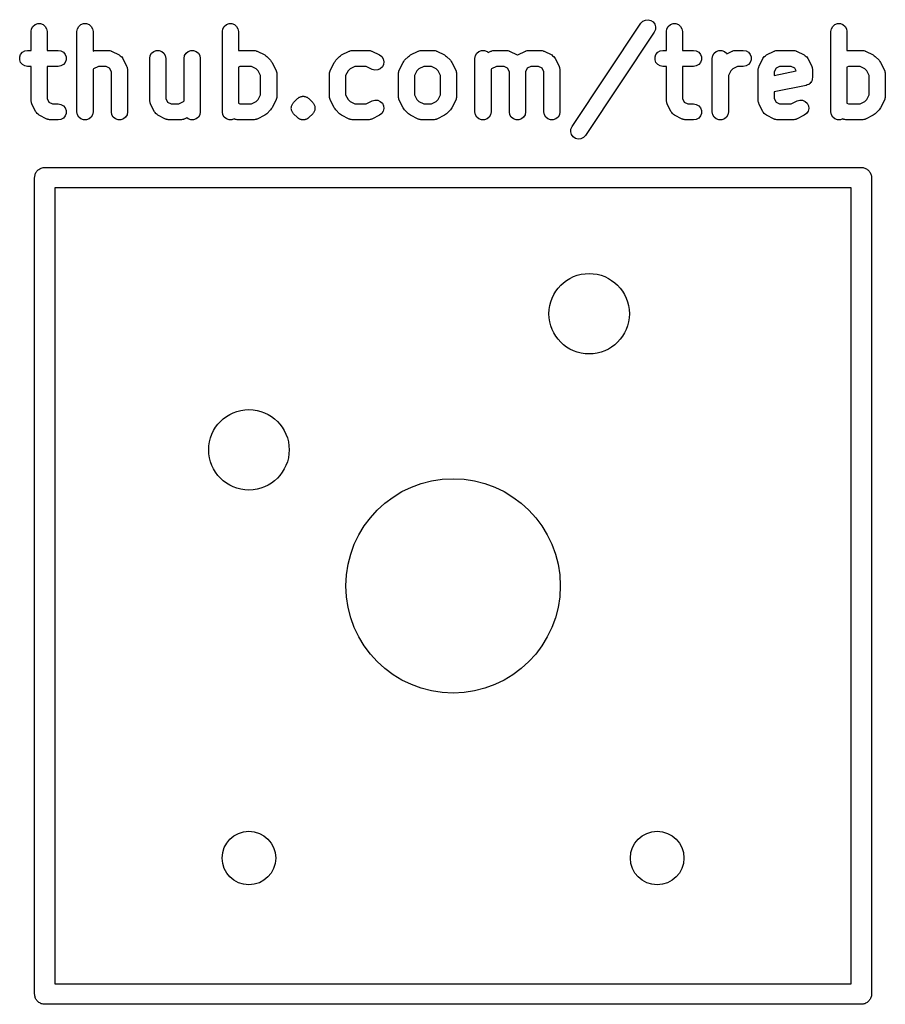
# Model space of a CAD drawing. Extents: x 85 to 363, y -189 to -115.
# Tile 25 of 38: x 297 to 313, y -189 to -170. Entities that reach past the tile are written whole.
import ezdxf

# ---------------------------------------------------------------- set-up
doc = ezdxf.new("R2010")
doc.units = 0
doc.header["$MEASUREMENT"] = 0
doc.layers.add('BLACK', color=7, linetype='CONTINUOUS')

msp = doc.modelspace()

# ---------------------------------------------------------------- linework, layer by layer
at = {"layer": 'Black'}
for p, q in [((296.933, -170.577), (296.959, -170.532)), ((296.959, -170.532), (296.999, -170.499)), ((296.999, -170.499), (297.048, -170.481)), ((297.048, -170.481), (297.1, -170.481)), ((297.1, -170.481), (297.149, -170.499)), ((297.149, -170.499), (297.189, -170.532)), ((297.189, -170.532), (297.215, -170.577)), ((297.79, -170.577), (297.816, -170.532)), ((297.816, -170.532), (297.856, -170.499)), ((297.856, -170.499), (297.905, -170.481)), ((297.905, -170.481), (297.957, -170.481)), ((297.957, -170.481), (298.006, -170.499)), ((298.006, -170.499), (298.046, -170.532)), ((298.046, -170.532), (298.072, -170.577)), ((300.504, -170.577), (300.53, -170.532)), ((300.53, -170.532), (300.57, -170.499)), ((300.57, -170.499), (300.619, -170.481)), ((300.619, -170.481), (300.671, -170.481)), ((300.671, -170.481), (300.72, -170.499)), ((300.72, -170.499), (300.76, -170.532)), ((300.76, -170.532), (300.786, -170.577)), ((307.02, -172.403), (308.306, -170.474)), ((308.306, -170.474), (308.342, -170.436)), ((308.342, -170.436), (308.389, -170.413)), ((308.389, -170.413), (308.44, -170.407)), ((308.44, -170.407), (308.491, -170.42)), ((308.491, -170.42), (308.534, -170.449)), ((308.534, -170.449), (308.565, -170.491)), ((308.565, -170.491), (308.58, -170.541)), ((308.58, -170.541), (308.577, -170.593)), ((308.79, -170.577), (308.816, -170.532)), ((308.816, -170.532), (308.856, -170.499)), ((308.856, -170.499), (308.905, -170.481)), ((308.905, -170.481), (308.957, -170.481)), ((308.957, -170.481), (309.006, -170.499)), ((309.006, -170.499), (309.046, -170.532)), ((309.046, -170.532), (309.072, -170.577)), ((311.861, -170.577), (311.887, -170.532)), ((311.887, -170.532), (311.927, -170.499)), ((311.927, -170.499), (311.976, -170.481)), ((311.976, -170.481), (312.028, -170.481)), ((312.028, -170.481), (312.077, -170.499)), ((312.077, -170.499), (312.117, -170.532)), ((312.117, -170.532), (312.143, -170.577)), ((296.924, -170.629), (296.933, -170.577)), ((296.924, -170.979), (296.924, -170.629)), ((297.215, -170.577), (297.224, -170.629)), ((297.224, -170.629), (297.224, -170.979)), ((297.781, -170.629), (297.79, -170.577)), ((297.781, -172.129), (297.781, -170.629)), ((298.072, -170.577), (298.081, -170.629)), ((298.081, -170.629), (298.081, -170.994)), ((300.495, -170.629), (300.504, -170.577)), ((300.495, -172.129), (300.495, -170.629)), ((300.786, -170.577), (300.795, -170.629)), ((300.795, -170.629), (300.795, -170.979)), ((308.556, -170.64), (307.27, -172.569)), ((308.577, -170.593), (308.556, -170.64)), ((308.781, -170.629), (308.79, -170.577)), ((308.781, -170.979), (308.781, -170.629)), ((309.072, -170.577), (309.081, -170.629)), ((309.081, -170.629), (309.081, -170.979)), ((311.852, -170.629), (311.861, -170.577)), ((311.852, -172.129), (311.852, -170.629)), ((312.143, -170.577), (312.152, -170.629)), ((312.152, -170.629), (312.152, -170.979)), ((296.712, -171.103), (296.729, -171.054)), ((296.729, -171.054), (296.763, -171.014)), ((296.763, -171.014), (296.808, -170.988)), ((296.808, -170.988), (296.859, -170.979)), ((296.859, -170.979), (296.924, -170.979)), ((297.224, -170.979), (297.431, -170.979)), ((297.431, -170.979), (297.482, -170.988)), ((297.482, -170.988), (297.527, -171.014)), ((297.527, -171.014), (297.561, -171.054)), ((297.561, -171.054), (297.579, -171.103)), ((298.081, -170.994), (298.086, -170.992)), ((298.086, -170.992), (298.094, -170.988)), ((298.094, -170.988), (298.111, -170.985)), ((298.111, -170.985), (298.128, -170.98)), ((298.128, -170.98), (298.137, -170.98)), ((298.137, -170.98), (298.145, -170.979)), ((298.145, -170.979), (298.359, -170.979)), ((298.359, -170.979), (298.368, -170.98)), ((298.368, -170.98), (298.377, -170.98)), ((298.377, -170.98), (298.393, -170.985)), ((298.393, -170.985), (298.411, -170.988)), ((298.411, -170.988), (298.418, -170.992)), ((298.418, -170.992), (298.426, -170.994)), ((298.426, -170.994), (298.569, -171.066)), ((298.569, -171.066), (298.587, -171.079)), ((298.587, -171.079), (298.605, -171.091)), ((298.605, -171.091), (298.608, -171.094)), ((298.608, -171.094), (298.611, -171.097)), ((298.611, -171.097), (298.623, -171.115)), ((299.138, -171.129), (299.147, -171.077)), ((299.147, -171.077), (299.173, -171.032)), ((299.173, -171.032), (299.213, -170.999)), ((299.213, -170.999), (299.262, -170.981)), ((299.262, -170.981), (299.314, -170.981)), ((299.314, -170.981), (299.363, -170.999)), ((299.363, -170.999), (299.403, -171.032)), ((299.403, -171.032), (299.429, -171.077)), ((299.429, -171.077), (299.438, -171.129)), ((299.781, -171.129), (299.79, -171.077)), ((299.79, -171.077), (299.816, -171.032)), ((299.816, -171.032), (299.856, -170.999)), ((299.856, -170.999), (299.905, -170.981)), ((299.905, -170.981), (299.957, -170.981)), ((299.957, -170.981), (300.006, -170.999)), ((300.006, -170.999), (300.046, -171.032)), ((300.046, -171.032), (300.072, -171.077)), ((300.072, -171.077), (300.081, -171.129)), ((300.795, -170.979), (301.074, -170.979)), ((301.074, -170.979), (301.082, -170.98)), ((301.082, -170.98), (301.091, -170.98)), ((301.091, -170.98), (301.108, -170.985)), ((301.108, -170.985), (301.125, -170.988)), ((301.125, -170.988), (301.132, -170.992)), ((301.132, -170.992), (301.141, -170.994)), ((301.141, -170.994), (301.284, -171.066)), ((301.284, -171.066), (301.303, -171.08)), ((301.303, -171.08), (301.323, -171.094)), ((301.323, -171.094), (301.394, -171.165)), ((302.61, -171.165), (302.682, -171.094)), ((302.682, -171.094), (302.702, -171.08)), ((302.702, -171.08), (302.721, -171.066)), ((302.721, -171.066), (302.864, -170.994)), ((302.864, -170.994), (302.872, -170.992)), ((302.872, -170.992), (302.88, -170.988)), ((302.88, -170.988), (302.897, -170.985)), ((302.897, -170.985), (302.914, -170.98)), ((302.914, -170.98), (302.922, -170.98)), ((302.922, -170.98), (302.931, -170.979)), ((302.931, -170.979), (303.217, -170.979)), ((303.217, -170.979), (303.225, -170.98)), ((303.225, -170.98), (303.234, -170.98)), ((303.234, -170.98), (303.251, -170.985)), ((303.251, -170.985), (303.268, -170.988)), ((303.268, -170.988), (303.275, -170.992)), ((303.275, -170.992), (303.284, -170.994)), ((303.284, -170.994), (303.426, -171.066)), ((303.426, -171.066), (303.468, -171.097)), ((303.468, -171.097), (303.497, -171.14)), ((303.896, -171.165), (303.968, -171.094)), ((303.968, -171.094), (303.987, -171.08)), ((303.987, -171.08), (304.007, -171.066)), ((304.007, -171.066), (304.149, -170.994)), ((304.149, -170.994), (304.158, -170.992)), ((304.158, -170.992), (304.165, -170.988)), ((304.165, -170.988), (304.183, -170.985)), ((304.183, -170.985), (304.199, -170.98)), ((304.199, -170.98), (304.208, -170.98)), ((304.208, -170.98), (304.217, -170.979)), ((304.217, -170.979), (304.431, -170.979)), ((304.431, -170.979), (304.439, -170.98)), ((304.439, -170.98), (304.448, -170.98)), ((304.448, -170.98), (304.465, -170.985)), ((304.465, -170.985), (304.482, -170.988)), ((304.482, -170.988), (304.49, -170.992)), ((304.49, -170.992), (304.498, -170.994)), ((304.498, -170.994), (304.641, -171.066)), ((304.641, -171.066), (304.66, -171.08)), ((304.66, -171.08), (304.68, -171.094)), ((304.68, -171.094), (304.751, -171.165)), ((305.209, -171.129), (305.218, -171.077)), ((305.218, -171.077), (305.244, -171.032)), ((305.244, -171.032), (305.284, -170.999)), ((305.284, -170.999), (305.333, -170.981)), ((305.333, -170.981), (305.385, -170.981)), ((305.385, -170.981), (305.434, -170.999)), ((305.434, -170.999), (305.458, -171.019)), ((305.458, -171.019), (305.507, -170.994)), ((305.507, -170.994), (305.515, -170.992)), ((305.515, -170.992), (305.522, -170.988)), ((305.522, -170.988), (305.54, -170.985)), ((305.54, -170.985), (305.557, -170.98)), ((305.557, -170.98), (305.565, -170.98)), ((305.565, -170.98), (305.574, -170.979)), ((305.574, -170.979), (305.788, -170.979)), ((305.788, -170.979), (305.796, -170.98)), ((305.796, -170.98), (305.805, -170.98)), ((305.805, -170.98), (305.822, -170.985)), ((305.822, -170.985), (305.839, -170.988)), ((305.839, -170.988), (305.847, -170.992)), ((305.847, -170.992), (305.855, -170.994)), ((305.855, -170.994), (305.998, -171.066)), ((305.998, -171.066), (306.002, -171.069)), ((306.002, -171.069), (306.007, -171.066)), ((306.007, -171.066), (306.149, -170.994)), ((306.149, -170.994), (306.158, -170.992)), ((306.158, -170.992), (306.165, -170.988)), ((306.165, -170.988), (306.183, -170.985)), ((306.183, -170.985), (306.199, -170.98)), ((306.199, -170.98), (306.208, -170.98)), ((306.208, -170.98), (306.217, -170.979)), ((306.217, -170.979), (306.431, -170.979)), ((306.431, -170.979), (306.439, -170.98)), ((306.439, -170.98), (306.448, -170.98)), ((306.448, -170.98), (306.465, -170.985)), ((306.465, -170.985), (306.482, -170.988)), ((306.482, -170.988), (306.49, -170.992)), ((306.49, -170.992), (306.498, -170.994)), ((306.498, -170.994), (306.641, -171.066)), ((306.641, -171.066), (306.658, -171.079)), ((306.658, -171.079), (306.677, -171.091)), ((306.677, -171.091), (306.679, -171.094)), ((306.679, -171.094), (306.683, -171.097)), ((306.683, -171.097), (306.695, -171.115)), ((308.569, -171.103), (308.587, -171.054)), ((308.587, -171.054), (308.62, -171.014)), ((308.62, -171.014), (308.665, -170.988)), ((308.665, -170.988), (308.717, -170.979)), ((308.717, -170.979), (308.781, -170.979)), ((309.081, -170.979), (309.288, -170.979)), ((309.288, -170.979), (309.339, -170.988)), ((309.339, -170.988), (309.384, -171.014)), ((309.384, -171.014), (309.418, -171.054)), ((309.418, -171.054), (309.436, -171.103)), ((309.638, -171.129), (309.647, -171.077)), ((309.647, -171.077), (309.673, -171.032)), ((309.673, -171.032), (309.713, -170.999)), ((309.713, -170.999), (309.762, -170.981)), ((309.762, -170.981), (309.814, -170.981)), ((309.814, -170.981), (309.863, -170.999)), ((309.863, -170.999), (309.903, -171.032)), ((309.903, -171.032), (309.909, -171.043)), ((309.909, -171.043), (310.007, -170.994)), ((310.007, -170.994), (310.015, -170.992)), ((310.015, -170.992), (310.022, -170.988)), ((310.022, -170.988), (310.04, -170.985)), ((310.04, -170.985), (310.057, -170.98)), ((310.057, -170.98), (310.065, -170.98)), ((310.065, -170.98), (310.074, -170.979)), ((310.074, -170.979), (310.217, -170.979)), ((310.217, -170.979), (310.268, -170.988)), ((310.268, -170.988), (310.313, -171.014)), ((310.313, -171.014), (310.346, -171.054)), ((310.346, -171.054), (310.364, -171.103)), ((310.595, -171.115), (310.608, -171.097)), ((310.608, -171.097), (310.611, -171.094)), ((310.611, -171.094), (310.613, -171.091)), ((310.613, -171.091), (310.632, -171.079)), ((310.632, -171.079), (310.649, -171.066)), ((310.649, -171.066), (310.792, -170.994)), ((310.792, -170.994), (310.801, -170.992)), ((310.801, -170.992), (310.808, -170.988)), ((310.808, -170.988), (310.825, -170.985)), ((310.825, -170.985), (310.842, -170.98)), ((310.842, -170.98), (310.851, -170.98)), ((310.851, -170.98), (310.859, -170.979)), ((310.859, -170.979), (311.145, -170.979)), ((311.145, -170.979), (311.154, -170.98)), ((311.154, -170.98), (311.162, -170.98)), ((311.162, -170.98), (311.179, -170.985)), ((311.179, -170.985), (311.196, -170.988)), ((311.196, -170.988), (311.204, -170.992)), ((311.204, -170.992), (311.212, -170.994)), ((311.212, -170.994), (311.355, -171.066)), ((311.355, -171.066), (311.373, -171.079)), ((311.373, -171.079), (311.391, -171.091)), ((311.391, -171.091), (311.394, -171.094)), ((311.394, -171.094), (311.397, -171.097)), ((311.397, -171.097), (311.409, -171.115)), ((312.152, -170.979), (312.431, -170.979)), ((312.431, -170.979), (312.439, -170.98)), ((312.439, -170.98), (312.448, -170.98)), ((312.448, -170.98), (312.465, -170.985)), ((312.465, -170.985), (312.482, -170.988)), ((312.482, -170.988), (312.49, -170.992)), ((312.49, -170.992), (312.498, -170.994)), ((312.498, -170.994), (312.641, -171.066)), ((312.641, -171.066), (312.66, -171.08)), ((312.66, -171.08), (312.68, -171.094)), ((312.68, -171.094), (312.751, -171.165)), ((296.712, -171.155), (296.712, -171.103)), ((296.729, -171.204), (296.712, -171.155)), ((296.763, -171.243), (296.729, -171.204)), ((296.808, -171.27), (296.763, -171.243)), ((296.859, -171.279), (296.808, -171.27)), ((296.924, -171.279), (296.859, -171.279)), ((296.924, -171.914), (296.924, -171.279)), ((297.431, -171.279), (297.224, -171.279)), ((297.224, -171.279), (297.224, -171.879)), ((297.482, -171.27), (297.431, -171.279)), ((297.527, -171.243), (297.482, -171.27)), ((297.561, -171.204), (297.527, -171.243)), ((297.579, -171.155), (297.561, -171.204)), ((297.579, -171.103), (297.579, -171.155)), ((298.18, -171.279), (298.091, -171.323)), ((298.324, -171.279), (298.18, -171.279)), ((298.39, -171.312), (298.324, -171.279)), ((298.623, -171.115), (298.636, -171.133)), ((298.636, -171.133), (298.708, -171.276)), ((298.708, -171.276), (298.71, -171.284)), ((299.138, -171.914), (299.138, -171.129)), ((299.438, -171.129), (299.438, -171.879)), ((299.781, -171.924), (299.781, -171.129)), ((300.081, -171.129), (300.081, -172.129)), ((300.823, -171.279), (300.795, -171.293)), ((301.038, -171.279), (300.823, -171.279)), ((301.128, -171.323), (301.038, -171.279)), ((301.394, -171.165), (301.408, -171.185)), ((301.408, -171.185), (301.422, -171.204)), ((301.422, -171.204), (301.494, -171.347)), ((302.511, -171.347), (302.582, -171.204)), ((302.582, -171.204), (302.597, -171.185)), ((302.597, -171.185), (302.61, -171.165)), ((302.966, -171.279), (302.877, -171.323)), ((303.181, -171.279), (302.966, -171.279)), ((303.292, -171.334), (303.181, -171.279)), ((303.503, -171.243), (303.48, -171.289)), ((303.497, -171.14), (303.509, -171.191)), ((303.509, -171.191), (303.503, -171.243)), ((303.797, -171.347), (303.868, -171.204)), ((303.868, -171.204), (303.882, -171.185)), ((303.882, -171.185), (303.896, -171.165)), ((304.252, -171.279), (304.163, -171.323)), ((304.395, -171.279), (304.252, -171.279)), ((304.485, -171.323), (304.395, -171.279)), ((304.751, -171.165), (304.765, -171.185)), ((304.765, -171.185), (304.779, -171.204)), ((304.779, -171.204), (304.851, -171.347)), ((305.209, -172.129), (305.209, -171.129)), ((305.609, -171.279), (305.52, -171.323)), ((305.753, -171.279), (305.609, -171.279)), ((305.819, -171.312), (305.753, -171.279)), ((306.252, -171.279), (306.185, -171.312)), ((306.395, -171.279), (306.252, -171.279)), ((306.462, -171.312), (306.395, -171.279)), ((306.695, -171.115), (306.708, -171.133)), ((306.708, -171.133), (306.779, -171.276)), ((306.779, -171.276), (306.782, -171.284)), ((308.569, -171.155), (308.569, -171.103)), ((308.587, -171.204), (308.569, -171.155)), ((308.62, -171.243), (308.587, -171.204)), ((308.665, -171.27), (308.62, -171.243)), ((308.717, -171.279), (308.665, -171.27)), ((308.781, -171.279), (308.717, -171.279)), ((308.781, -171.914), (308.781, -171.279)), ((309.288, -171.279), (309.081, -171.279)), ((309.081, -171.279), (309.081, -171.879)), ((309.339, -171.27), (309.288, -171.279)), ((309.384, -171.243), (309.339, -171.27)), ((309.418, -171.204), (309.384, -171.243)), ((309.436, -171.155), (309.418, -171.204)), ((309.436, -171.103), (309.436, -171.155)), ((309.638, -172.129), (309.638, -171.129)), ((310.109, -171.279), (310.02, -171.323)), ((310.217, -171.279), (310.109, -171.279)), ((310.268, -171.27), (310.217, -171.279)), ((310.313, -171.243), (310.268, -171.27)), ((310.346, -171.204), (310.313, -171.243)), ((310.364, -171.155), (310.346, -171.204)), ((310.364, -171.103), (310.364, -171.155)), ((310.508, -171.284), (310.511, -171.276)), ((310.511, -171.276), (310.582, -171.133)), ((310.582, -171.133), (310.595, -171.115)), ((310.895, -171.279), (310.828, -171.312)), ((311.11, -171.279), (310.895, -171.279)), ((311.176, -171.312), (311.11, -171.279)), ((311.409, -171.115), (311.422, -171.133)), ((311.422, -171.133), (311.494, -171.276)), ((311.494, -171.276), (311.496, -171.284)), ((312.18, -171.279), (312.152, -171.293)), ((312.395, -171.279), (312.18, -171.279)), ((312.485, -171.323), (312.395, -171.279)), ((312.751, -171.165), (312.765, -171.185)), ((312.765, -171.185), (312.779, -171.204)), ((312.779, -171.204), (312.851, -171.347)), ((298.091, -171.323), (298.081, -171.334)), ((298.081, -171.334), (298.081, -172.129)), ((298.424, -171.378), (298.39, -171.312)), ((298.424, -172.129), (298.424, -171.378)), ((298.71, -171.284), (298.715, -171.292)), ((298.715, -171.292), (298.718, -171.309)), ((298.718, -171.309), (298.723, -171.326)), ((298.723, -171.326), (298.722, -171.334)), ((298.722, -171.334), (298.724, -171.343)), ((298.724, -171.343), (298.724, -172.129)), ((300.795, -171.293), (300.795, -171.964)), ((301.165, -171.36), (301.128, -171.323)), ((301.209, -171.45), (301.165, -171.36)), ((301.209, -171.807), (301.209, -171.45)), ((301.494, -171.347), (301.496, -171.355)), ((301.496, -171.355), (301.5, -171.363)), ((301.5, -171.363), (301.503, -171.38)), ((301.503, -171.38), (301.508, -171.397)), ((301.508, -171.397), (301.508, -171.406)), ((301.508, -171.406), (301.509, -171.414)), ((301.509, -171.414), (301.509, -171.843)), ((302.495, -171.414), (302.497, -171.406)), ((302.495, -171.843), (302.495, -171.414)), ((302.496, -171.397), (302.501, -171.38)), ((302.497, -171.406), (302.496, -171.397)), ((302.501, -171.38), (302.504, -171.363)), ((302.504, -171.363), (302.508, -171.355)), ((302.508, -171.355), (302.511, -171.347)), ((302.84, -171.36), (302.795, -171.45)), ((302.795, -171.45), (302.795, -171.807)), ((302.877, -171.323), (302.84, -171.36)), ((303.342, -171.349), (303.292, -171.334)), ((303.394, -171.346), (303.342, -171.349)), ((303.442, -171.325), (303.394, -171.346)), ((303.48, -171.289), (303.442, -171.325)), ((303.781, -171.414), (303.782, -171.406)), ((303.781, -171.843), (303.781, -171.414)), ((303.782, -171.397), (303.787, -171.38)), ((303.782, -171.406), (303.782, -171.397)), ((303.787, -171.38), (303.79, -171.363)), ((303.79, -171.363), (303.794, -171.355)), ((303.794, -171.355), (303.797, -171.347)), ((304.126, -171.36), (304.081, -171.45)), ((304.081, -171.45), (304.081, -171.807)), ((304.163, -171.323), (304.126, -171.36)), ((304.522, -171.36), (304.485, -171.323)), ((304.567, -171.45), (304.522, -171.36)), ((304.567, -171.807), (304.567, -171.45)), ((304.851, -171.347), (304.853, -171.355)), ((304.853, -171.355), (304.857, -171.363)), ((304.857, -171.363), (304.861, -171.38)), ((304.861, -171.38), (304.866, -171.397)), ((304.866, -171.397), (304.865, -171.406)), ((304.865, -171.406), (304.867, -171.414)), ((304.867, -171.414), (304.867, -171.843)), ((305.52, -171.323), (305.509, -171.334)), ((305.509, -171.334), (305.509, -172.129)), ((305.852, -171.378), (305.819, -171.312)), ((305.852, -172.129), (305.852, -171.378)), ((306.185, -171.312), (306.152, -171.378)), ((306.152, -171.378), (306.152, -172.129)), ((306.495, -171.378), (306.462, -171.312)), ((306.495, -172.129), (306.495, -171.378)), ((306.782, -171.284), (306.786, -171.292)), ((306.786, -171.292), (306.789, -171.309)), ((306.789, -171.309), (306.794, -171.326)), ((306.794, -171.326), (306.794, -171.334)), ((306.794, -171.334), (306.795, -171.343)), ((306.795, -171.343), (306.795, -172.129)), ((309.983, -171.36), (309.938, -171.45)), ((309.938, -171.45), (309.938, -172.129)), ((310.02, -171.323), (309.983, -171.36)), ((310.495, -171.343), (310.497, -171.334)), ((310.495, -171.914), (310.495, -171.343)), ((310.496, -171.326), (310.501, -171.309)), ((310.497, -171.334), (310.496, -171.326)), ((310.501, -171.309), (310.504, -171.292)), ((310.504, -171.292), (310.508, -171.284)), ((310.828, -171.312), (310.795, -171.378)), ((310.795, -171.446), (311.202, -171.364)), ((310.795, -171.378), (310.795, -171.446)), ((311.202, -171.364), (311.176, -171.312)), ((311.496, -171.284), (311.5, -171.292)), ((311.5, -171.292), (311.503, -171.309)), ((311.503, -171.309), (311.508, -171.326)), ((311.508, -171.326), (311.508, -171.334)), ((311.508, -171.334), (311.509, -171.343)), ((311.509, -171.343), (311.509, -171.486)), ((312.152, -171.293), (312.152, -171.964)), ((312.522, -171.36), (312.485, -171.323)), ((312.567, -171.45), (312.522, -171.36)), ((312.567, -171.807), (312.567, -171.45)), ((312.851, -171.347), (312.853, -171.355)), ((312.853, -171.355), (312.857, -171.363)), ((312.857, -171.363), (312.861, -171.38)), ((312.861, -171.38), (312.866, -171.397)), ((312.866, -171.397), (312.865, -171.406)), ((312.865, -171.406), (312.867, -171.414)), ((312.867, -171.414), (312.867, -171.843)), ((311.389, -171.633), (310.795, -171.752)), ((311.411, -171.624), (311.389, -171.633)), ((311.434, -171.616), (311.411, -171.624)), ((311.436, -171.614), (311.434, -171.616)), ((311.437, -171.614), (311.436, -171.614)), ((311.456, -171.598), (311.437, -171.614)), ((311.474, -171.582), (311.456, -171.598)), ((311.475, -171.581), (311.474, -171.582)), ((311.476, -171.579), (311.475, -171.581)), ((311.488, -171.558), (311.476, -171.579)), ((311.5, -171.537), (311.488, -171.558)), ((311.501, -171.535), (311.5, -171.537)), ((311.505, -171.51), (311.501, -171.534)), ((311.501, -171.534), (311.501, -171.535)), ((311.509, -171.486), (311.505, -171.51)), ((301.165, -171.897), (301.209, -171.807)), ((302.795, -171.807), (302.84, -171.897)), ((304.081, -171.807), (304.126, -171.897)), ((304.522, -171.897), (304.567, -171.807)), ((310.795, -171.752), (310.795, -171.879)), ((312.522, -171.897), (312.567, -171.807)), ((296.925, -171.923), (296.924, -171.914)), ((296.925, -171.931), (296.925, -171.923)), ((296.93, -171.948), (296.925, -171.931)), ((296.933, -171.966), (296.93, -171.948)), ((296.937, -171.973), (296.933, -171.966)), ((296.939, -171.981), (296.937, -171.973)), ((297.011, -172.124), (296.939, -171.981)), ((297.224, -171.879), (297.257, -171.945)), ((297.257, -171.945), (297.323, -171.979)), ((297.323, -171.979), (297.431, -171.979)), ((297.431, -171.979), (297.482, -171.988)), ((297.482, -171.988), (297.527, -172.014)), ((297.527, -172.014), (297.561, -172.054)), ((299.139, -171.923), (299.138, -171.914)), ((299.139, -171.931), (299.139, -171.923)), ((299.144, -171.948), (299.139, -171.931)), ((299.147, -171.966), (299.144, -171.948)), ((299.151, -171.973), (299.147, -171.966)), ((299.154, -171.981), (299.151, -171.973)), ((299.225, -172.124), (299.154, -171.981)), ((299.438, -171.879), (299.471, -171.945)), ((299.471, -171.945), (299.538, -171.979)), ((299.538, -171.979), (299.681, -171.979)), ((299.681, -171.979), (299.771, -171.934)), ((299.771, -171.934), (299.781, -171.924)), ((300.795, -171.964), (300.823, -171.979)), ((300.823, -171.979), (301.038, -171.979)), ((301.038, -171.979), (301.128, -171.934)), ((301.128, -171.934), (301.165, -171.897)), ((301.494, -171.91), (301.422, -172.053)), ((301.496, -171.902), (301.494, -171.91)), ((301.5, -171.894), (301.496, -171.902)), ((301.503, -171.877), (301.5, -171.894)), ((301.508, -171.86), (301.503, -171.877)), ((301.509, -171.843), (301.508, -171.851)), ((301.508, -171.851), (301.508, -171.86)), ((301.785, -172.031), (301.786, -172.018)), ((301.786, -172.018), (301.791, -172.006)), ((301.791, -172.006), (301.795, -171.994)), ((301.795, -171.994), (301.802, -171.983)), ((301.802, -171.983), (301.808, -171.971)), ((301.808, -171.971), (301.817, -171.962)), ((301.817, -171.962), (301.825, -171.951)), ((301.825, -171.951), (301.896, -171.88)), ((301.896, -171.88), (301.907, -171.872)), ((301.907, -171.872), (301.916, -171.863)), ((301.916, -171.863), (301.922, -171.86)), ((301.922, -171.86), (301.927, -171.856)), ((301.927, -171.856), (301.933, -171.854)), ((301.933, -171.854), (301.939, -171.85)), ((301.939, -171.85), (301.952, -171.846)), ((301.952, -171.846), (301.963, -171.841)), ((301.963, -171.841), (301.97, -171.84)), ((301.97, -171.84), (301.976, -171.838)), ((301.976, -171.838), (301.983, -171.838)), ((301.983, -171.838), (301.989, -171.836)), ((301.989, -171.836), (302.002, -171.837)), ((302.002, -171.837), (302.015, -171.836)), ((302.015, -171.836), (302.022, -171.838)), ((302.022, -171.838), (302.028, -171.838)), ((302.028, -171.838), (302.034, -171.84)), ((302.034, -171.84), (302.041, -171.841)), ((302.041, -171.841), (302.053, -171.846)), ((302.053, -171.846), (302.066, -171.85)), ((302.066, -171.85), (302.071, -171.854)), ((302.071, -171.854), (302.077, -171.856)), ((302.077, -171.856), (302.082, -171.86)), ((302.082, -171.86), (302.088, -171.863)), ((302.088, -171.863), (302.098, -171.872)), ((302.098, -171.872), (302.108, -171.88)), ((302.108, -171.88), (302.18, -171.951)), ((302.18, -171.951), (302.187, -171.962)), ((302.187, -171.962), (302.197, -171.971)), ((302.197, -171.971), (302.202, -171.983)), ((302.202, -171.983), (302.21, -171.994)), ((302.21, -171.994), (302.213, -172.006)), ((302.213, -172.006), (302.219, -172.018)), ((302.219, -172.018), (302.22, -172.031)), ((302.497, -171.851), (302.495, -171.843)), ((302.496, -171.86), (302.497, -171.851)), ((302.501, -171.877), (302.496, -171.86)), ((302.504, -171.894), (302.501, -171.877)), ((302.508, -171.902), (302.504, -171.894)), ((302.511, -171.91), (302.508, -171.902)), ((302.582, -172.053), (302.511, -171.91)), ((302.84, -171.897), (302.877, -171.934)), ((302.877, -171.934), (302.966, -171.979)), ((302.966, -171.979), (303.181, -171.979)), ((303.181, -171.979), (303.292, -171.923)), ((303.292, -171.923), (303.342, -171.908)), ((303.342, -171.908), (303.394, -171.911)), ((303.394, -171.911), (303.442, -171.932)), ((303.442, -171.932), (303.48, -171.968)), ((303.48, -171.968), (303.503, -172.014)), ((303.503, -172.014), (303.509, -172.066)), ((303.782, -171.851), (303.781, -171.843)), ((303.782, -171.86), (303.782, -171.851)), ((303.787, -171.877), (303.782, -171.86)), ((303.79, -171.894), (303.787, -171.877)), ((303.794, -171.902), (303.79, -171.894)), ((303.797, -171.91), (303.794, -171.902)), ((303.868, -172.053), (303.797, -171.91)), ((304.126, -171.897), (304.163, -171.934)), ((304.163, -171.934), (304.252, -171.979)), ((304.252, -171.979), (304.395, -171.979)), ((304.395, -171.979), (304.485, -171.934)), ((304.485, -171.934), (304.522, -171.897)), ((304.851, -171.91), (304.779, -172.053)), ((304.853, -171.902), (304.851, -171.91)), ((304.857, -171.894), (304.853, -171.902)), ((304.861, -171.877), (304.857, -171.894)), ((304.866, -171.86), (304.861, -171.877)), ((304.867, -171.843), (304.865, -171.851)), ((304.865, -171.851), (304.866, -171.86)), ((308.782, -171.923), (308.781, -171.914)), ((308.782, -171.931), (308.782, -171.923)), ((308.787, -171.948), (308.782, -171.931)), ((308.79, -171.966), (308.787, -171.948)), ((308.794, -171.973), (308.79, -171.966)), ((308.797, -171.981), (308.794, -171.973)), ((308.868, -172.124), (308.797, -171.981)), ((309.081, -171.879), (309.114, -171.945)), ((309.114, -171.945), (309.18, -171.979)), ((309.18, -171.979), (309.288, -171.979)), ((309.288, -171.979), (309.339, -171.988)), ((309.339, -171.988), (309.384, -172.014)), ((309.384, -172.014), (309.418, -172.054)), ((310.497, -171.923), (310.495, -171.914)), ((310.496, -171.931), (310.497, -171.923)), ((310.501, -171.948), (310.496, -171.931)), ((310.504, -171.966), (310.501, -171.948)), ((310.508, -171.973), (310.504, -171.966)), ((310.511, -171.981), (310.508, -171.973)), ((310.582, -172.124), (310.511, -171.981)), ((310.795, -171.879), (310.828, -171.945)), ((310.828, -171.945), (310.895, -171.979)), ((310.895, -171.979), (311.11, -171.979)), ((311.11, -171.979), (311.221, -171.923)), ((311.221, -171.923), (311.271, -171.908)), ((311.271, -171.908), (311.323, -171.911)), ((311.323, -171.911), (311.371, -171.932)), ((311.371, -171.932), (311.408, -171.968)), ((311.408, -171.968), (311.432, -172.014)), ((311.432, -172.014), (311.438, -172.066)), ((312.152, -171.964), (312.18, -171.979)), ((312.18, -171.979), (312.395, -171.979)), ((312.395, -171.979), (312.485, -171.934)), ((312.485, -171.934), (312.522, -171.897)), ((312.851, -171.91), (312.779, -172.053)), ((312.853, -171.902), (312.851, -171.91)), ((312.857, -171.894), (312.853, -171.902)), ((312.861, -171.877), (312.857, -171.894)), ((312.866, -171.86), (312.861, -171.877)), ((312.867, -171.843), (312.865, -171.851)), ((312.865, -171.851), (312.866, -171.86)), ((297.024, -172.142), (297.011, -172.124)), ((297.036, -172.16), (297.024, -172.142)), ((297.039, -172.163), (297.036, -172.16)), ((297.042, -172.166), (297.039, -172.163)), ((297.06, -172.178), (297.042, -172.166)), ((297.078, -172.191), (297.06, -172.178)), ((297.221, -172.263), (297.078, -172.191)), ((297.561, -172.054), (297.579, -172.103)), ((297.579, -172.155), (297.561, -172.204)), ((297.579, -172.103), (297.579, -172.155)), ((297.79, -172.18), (297.781, -172.129)), ((297.816, -172.225), (297.79, -172.18)), ((298.072, -172.18), (298.046, -172.225)), ((298.081, -172.129), (298.072, -172.18)), ((298.433, -172.18), (298.424, -172.129)), ((298.459, -172.225), (298.433, -172.18)), ((298.715, -172.18), (298.689, -172.225)), ((298.724, -172.129), (298.715, -172.18)), ((299.238, -172.142), (299.225, -172.124)), ((299.25, -172.16), (299.238, -172.142)), ((299.254, -172.163), (299.25, -172.16)), ((299.256, -172.166), (299.254, -172.163)), ((299.275, -172.178), (299.256, -172.166)), ((299.292, -172.191), (299.275, -172.178)), ((299.435, -172.263), (299.292, -172.191)), ((300.072, -172.18), (300.046, -172.225)), ((300.081, -172.129), (300.072, -172.18)), ((300.504, -172.18), (300.495, -172.129)), ((300.53, -172.225), (300.504, -172.18)), ((301.284, -172.191), (301.141, -172.263)), ((301.303, -172.177), (301.284, -172.191)), ((301.323, -172.163), (301.303, -172.177)), ((301.394, -172.092), (301.323, -172.163)), ((301.408, -172.072), (301.394, -172.092)), ((301.422, -172.053), (301.408, -172.072)), ((301.781, -172.044), (301.785, -172.031)), ((301.783, -172.057), (301.781, -172.044)), ((301.781, -172.07), (301.783, -172.057)), ((301.785, -172.083), (301.781, -172.07)), ((301.786, -172.096), (301.785, -172.083)), ((301.791, -172.108), (301.786, -172.096)), ((301.795, -172.121), (301.791, -172.108)), ((301.802, -172.131), (301.795, -172.121)), ((301.808, -172.143), (301.802, -172.131)), ((301.817, -172.152), (301.808, -172.143)), ((301.825, -172.163), (301.817, -172.152)), ((301.896, -172.235), (301.825, -172.163)), ((302.18, -172.163), (302.108, -172.235)), ((302.187, -172.152), (302.18, -172.163)), ((302.197, -172.143), (302.187, -172.152)), ((302.202, -172.131), (302.197, -172.143)), ((302.21, -172.121), (302.202, -172.131)), ((302.213, -172.108), (302.21, -172.121)), ((302.219, -172.096), (302.213, -172.108)), ((302.22, -172.083), (302.219, -172.096)), ((302.22, -172.031), (302.223, -172.044)), ((302.223, -172.07), (302.22, -172.083)), ((302.223, -172.044), (302.222, -172.057)), ((302.222, -172.057), (302.223, -172.07)), ((302.597, -172.072), (302.582, -172.053)), ((302.61, -172.092), (302.597, -172.072)), ((302.682, -172.163), (302.61, -172.092)), ((302.702, -172.177), (302.682, -172.163)), ((302.721, -172.191), (302.702, -172.177)), ((302.864, -172.263), (302.721, -172.191)), ((303.426, -172.191), (303.284, -172.263)), ((303.468, -172.16), (303.426, -172.191)), ((303.497, -172.117), (303.468, -172.16)), ((303.509, -172.066), (303.497, -172.117)), ((303.882, -172.072), (303.868, -172.053)), ((303.896, -172.092), (303.882, -172.072)), ((303.968, -172.163), (303.896, -172.092)), ((303.987, -172.177), (303.968, -172.163)), ((304.007, -172.191), (303.987, -172.177)), ((304.149, -172.263), (304.007, -172.191)), ((304.641, -172.191), (304.498, -172.263)), ((304.66, -172.177), (304.641, -172.191)), ((304.68, -172.163), (304.66, -172.177)), ((304.751, -172.092), (304.68, -172.163)), ((304.765, -172.072), (304.751, -172.092)), ((304.779, -172.053), (304.765, -172.072)), ((305.218, -172.18), (305.209, -172.129)), ((305.244, -172.225), (305.218, -172.18)), ((305.5, -172.18), (305.474, -172.225)), ((305.509, -172.129), (305.5, -172.18)), ((305.861, -172.18), (305.852, -172.129)), ((305.887, -172.225), (305.861, -172.18)), ((306.143, -172.18), (306.117, -172.225)), ((306.152, -172.129), (306.143, -172.18)), ((306.504, -172.18), (306.495, -172.129)), ((306.53, -172.225), (306.504, -172.18)), ((306.786, -172.18), (306.76, -172.225)), ((306.795, -172.129), (306.786, -172.18)), ((308.881, -172.142), (308.868, -172.124)), ((308.893, -172.16), (308.881, -172.142)), ((308.897, -172.163), (308.893, -172.16)), ((308.899, -172.166), (308.897, -172.163)), ((308.917, -172.178), (308.899, -172.166)), ((308.935, -172.191), (308.917, -172.178)), ((309.078, -172.263), (308.935, -172.191)), ((309.418, -172.054), (309.436, -172.103)), ((309.436, -172.155), (309.418, -172.204)), ((309.436, -172.103), (309.436, -172.155)), ((309.647, -172.18), (309.638, -172.129)), ((309.673, -172.225), (309.647, -172.18)), ((309.929, -172.18), (309.903, -172.225)), ((309.938, -172.129), (309.929, -172.18)), ((310.595, -172.142), (310.582, -172.124)), ((310.608, -172.16), (310.595, -172.142)), ((310.611, -172.163), (310.608, -172.16)), ((310.613, -172.166), (310.611, -172.163)), ((310.632, -172.178), (310.613, -172.166)), ((310.649, -172.191), (310.632, -172.178)), ((310.792, -172.263), (310.649, -172.191)), ((311.355, -172.191), (311.212, -172.263)), ((311.397, -172.16), (311.355, -172.191)), ((311.426, -172.117), (311.397, -172.16)), ((311.438, -172.066), (311.426, -172.117)), ((311.861, -172.18), (311.852, -172.129)), ((311.887, -172.225), (311.861, -172.18)), ((312.641, -172.191), (312.498, -172.263)), ((312.66, -172.177), (312.641, -172.191)), ((312.68, -172.163), (312.66, -172.177)), ((312.751, -172.092), (312.68, -172.163)), ((312.765, -172.072), (312.751, -172.092)), ((312.779, -172.053), (312.765, -172.072)), ((297.229, -172.265), (297.221, -172.263)), ((297.237, -172.27), (297.229, -172.265)), ((297.254, -172.273), (297.237, -172.27)), ((297.271, -172.278), (297.254, -172.273)), ((297.279, -172.277), (297.271, -172.278)), ((297.288, -172.279), (297.279, -172.277)), ((297.431, -172.279), (297.288, -172.279)), ((297.482, -172.27), (297.431, -172.279)), ((297.527, -172.243), (297.482, -172.27)), ((297.561, -172.204), (297.527, -172.243)), ((297.856, -172.258), (297.816, -172.225)), ((297.905, -172.276), (297.856, -172.258)), ((297.957, -172.276), (297.905, -172.276)), ((298.006, -172.258), (297.957, -172.276)), ((298.046, -172.225), (298.006, -172.258)), ((298.499, -172.258), (298.459, -172.225)), ((298.548, -172.276), (298.499, -172.258)), ((298.6, -172.276), (298.548, -172.276)), ((298.649, -172.258), (298.6, -172.276)), ((298.689, -172.225), (298.649, -172.258)), ((299.443, -172.265), (299.435, -172.263)), ((299.451, -172.27), (299.443, -172.265)), ((299.468, -172.273), (299.451, -172.27)), ((299.485, -172.278), (299.468, -172.273)), ((299.494, -172.277), (299.485, -172.278)), ((299.502, -172.279), (299.494, -172.277)), ((299.717, -172.279), (299.502, -172.279)), ((299.725, -172.277), (299.717, -172.279)), ((299.734, -172.278), (299.725, -172.277)), ((299.751, -172.273), (299.734, -172.278)), ((299.768, -172.27), (299.751, -172.273)), ((299.775, -172.265), (299.768, -172.27)), ((299.784, -172.263), (299.775, -172.265)), ((299.832, -172.239), (299.784, -172.263)), ((299.856, -172.258), (299.832, -172.239)), ((299.905, -172.276), (299.856, -172.258)), ((299.957, -172.276), (299.905, -172.276)), ((300.006, -172.258), (299.957, -172.276)), ((300.046, -172.225), (300.006, -172.258)), ((300.57, -172.258), (300.53, -172.225)), ((300.619, -172.276), (300.57, -172.258)), ((300.671, -172.276), (300.619, -172.276)), ((300.716, -172.26), (300.671, -172.276)), ((300.721, -172.263), (300.716, -172.26)), ((300.729, -172.265), (300.721, -172.263)), ((300.737, -172.27), (300.729, -172.265)), ((300.754, -172.273), (300.737, -172.27)), ((300.771, -172.278), (300.754, -172.273)), ((300.779, -172.277), (300.771, -172.278)), ((300.788, -172.279), (300.779, -172.277)), ((301.074, -172.279), (300.788, -172.279)), ((301.082, -172.277), (301.074, -172.279)), ((301.091, -172.278), (301.082, -172.277)), ((301.108, -172.273), (301.091, -172.278)), ((301.125, -172.27), (301.108, -172.273)), ((301.132, -172.265), (301.125, -172.27)), ((301.141, -172.263), (301.132, -172.265)), ((301.907, -172.242), (301.896, -172.235)), ((301.916, -172.251), (301.907, -172.242)), ((301.922, -172.254), (301.916, -172.251)), ((301.927, -172.258), (301.922, -172.254)), ((301.933, -172.261), (301.927, -172.258)), ((301.939, -172.265), (301.933, -172.261)), ((301.952, -172.268), (301.939, -172.265)), ((301.963, -172.273), (301.952, -172.268)), ((301.97, -172.274), (301.963, -172.273)), ((301.976, -172.276), (301.97, -172.274)), ((301.983, -172.276), (301.976, -172.276)), ((301.989, -172.278), (301.983, -172.276)), ((302.002, -172.277), (301.989, -172.278)), ((302.015, -172.278), (302.002, -172.277)), ((302.022, -172.276), (302.015, -172.278)), ((302.028, -172.276), (302.022, -172.276)), ((302.034, -172.274), (302.028, -172.276)), ((302.041, -172.273), (302.034, -172.274)), ((302.053, -172.268), (302.041, -172.273)), ((302.066, -172.265), (302.053, -172.268)), ((302.071, -172.261), (302.066, -172.265)), ((302.077, -172.258), (302.071, -172.261)), ((302.082, -172.254), (302.077, -172.258)), ((302.088, -172.251), (302.082, -172.254)), ((302.098, -172.242), (302.088, -172.251)), ((302.108, -172.235), (302.098, -172.242)), ((302.872, -172.265), (302.864, -172.263)), ((302.88, -172.27), (302.872, -172.265)), ((302.897, -172.273), (302.88, -172.27)), ((302.914, -172.278), (302.897, -172.273)), ((302.922, -172.277), (302.914, -172.278)), ((302.931, -172.279), (302.922, -172.277)), ((303.217, -172.279), (302.931, -172.279)), ((303.225, -172.277), (303.217, -172.279)), ((303.234, -172.278), (303.225, -172.277)), ((303.251, -172.273), (303.234, -172.278)), ((303.268, -172.27), (303.251, -172.273)), ((303.275, -172.265), (303.268, -172.27)), ((303.284, -172.263), (303.275, -172.265)), ((304.158, -172.265), (304.149, -172.263)), ((304.165, -172.27), (304.158, -172.265)), ((304.183, -172.273), (304.165, -172.27)), ((304.199, -172.278), (304.183, -172.273)), ((304.208, -172.277), (304.199, -172.278)), ((304.217, -172.279), (304.208, -172.277)), ((304.431, -172.279), (304.217, -172.279)), ((304.439, -172.277), (304.431, -172.279)), ((304.448, -172.278), (304.439, -172.277)), ((304.465, -172.273), (304.448, -172.278)), ((304.482, -172.27), (304.465, -172.273)), ((304.49, -172.265), (304.482, -172.27)), ((304.498, -172.263), (304.49, -172.265)), ((305.284, -172.258), (305.244, -172.225)), ((305.333, -172.276), (305.284, -172.258)), ((305.385, -172.276), (305.333, -172.276)), ((305.434, -172.258), (305.385, -172.276)), ((305.474, -172.225), (305.434, -172.258)), ((305.927, -172.258), (305.887, -172.225)), ((305.976, -172.276), (305.927, -172.258)), ((306.028, -172.276), (305.976, -172.276)), ((306.077, -172.258), (306.028, -172.276)), ((306.117, -172.225), (306.077, -172.258)), ((306.57, -172.258), (306.53, -172.225)), ((306.619, -172.276), (306.57, -172.258)), ((306.671, -172.276), (306.619, -172.276)), ((306.72, -172.258), (306.671, -172.276)), ((306.76, -172.225), (306.72, -172.258)), ((309.086, -172.265), (309.078, -172.263)), ((309.094, -172.27), (309.086, -172.265)), ((309.111, -172.273), (309.094, -172.27)), ((309.128, -172.278), (309.111, -172.273)), ((309.137, -172.277), (309.128, -172.278)), ((309.145, -172.279), (309.137, -172.277)), ((309.288, -172.279), (309.145, -172.279)), ((309.339, -172.27), (309.288, -172.279)), ((309.384, -172.243), (309.339, -172.27)), ((309.418, -172.204), (309.384, -172.243)), ((309.713, -172.258), (309.673, -172.225)), ((309.762, -172.276), (309.713, -172.258)), ((309.814, -172.276), (309.762, -172.276)), ((309.863, -172.258), (309.814, -172.276)), ((309.903, -172.225), (309.863, -172.258)), ((310.801, -172.265), (310.792, -172.263)), ((310.808, -172.27), (310.801, -172.265)), ((310.825, -172.273), (310.808, -172.27)), ((310.842, -172.278), (310.825, -172.273)), ((310.851, -172.277), (310.842, -172.278)), ((310.859, -172.279), (310.851, -172.277)), ((311.145, -172.279), (310.859, -172.279)), ((311.154, -172.277), (311.145, -172.279)), ((311.162, -172.278), (311.154, -172.277)), ((311.179, -172.273), (311.162, -172.278)), ((311.196, -172.27), (311.179, -172.273)), ((311.204, -172.265), (311.196, -172.27)), ((311.212, -172.263), (311.204, -172.265)), ((311.927, -172.258), (311.887, -172.225)), ((311.976, -172.276), (311.927, -172.258)), ((312.028, -172.276), (311.976, -172.276)), ((312.073, -172.26), (312.028, -172.276)), ((312.078, -172.263), (312.073, -172.26)), ((312.086, -172.265), (312.078, -172.263)), ((312.094, -172.27), (312.086, -172.265)), ((312.111, -172.273), (312.094, -172.27)), ((312.128, -172.278), (312.111, -172.273)), ((312.137, -172.277), (312.128, -172.278)), ((312.145, -172.279), (312.137, -172.277)), ((312.431, -172.279), (312.145, -172.279)), ((312.439, -172.277), (312.431, -172.279)), ((312.448, -172.278), (312.439, -172.277)), ((312.465, -172.273), (312.448, -172.278)), ((312.482, -172.27), (312.465, -172.273)), ((312.49, -172.265), (312.482, -172.27)), ((312.498, -172.263), (312.49, -172.265)), ((306.996, -172.502), (306.999, -172.45)), ((307.011, -172.552), (306.996, -172.502)), ((306.999, -172.45), (307.02, -172.403)), ((307.041, -172.594), (307.011, -172.552)), ((307.27, -172.569), (307.234, -172.607)), ((307.085, -172.623), (307.041, -172.594)), ((307.135, -172.635), (307.085, -172.623)), ((307.187, -172.63), (307.135, -172.635)), ((307.234, -172.607), (307.187, -172.63)), ((296.998, -173.306), (297.001, -173.29)), ((297.001, -173.29), (297.009, -173.275)), ((297.009, -173.275), (297.015, -173.26)), ((297.015, -173.26), (297.026, -173.247)), ((297.026, -173.247), (297.034, -173.233)), ((297.034, -173.233), (297.047, -173.222)), ((297.047, -173.222), (297.058, -173.209)), ((297.058, -173.209), (297.072, -173.201)), ((297.072, -173.201), (297.085, -173.19)), ((297.085, -173.19), (297.1, -173.184)), ((297.1, -173.184), (297.115, -173.176)), ((297.115, -173.176), (297.131, -173.173)), ((297.131, -173.173), (297.147, -173.167)), ((297.147, -173.167), (297.164, -173.167)), ((297.164, -173.167), (297.18, -173.165)), ((297.18, -173.165), (312.42, -173.165)), ((312.42, -173.165), (312.436, -173.167)), ((312.436, -173.167), (312.453, -173.167)), ((312.453, -173.167), (312.469, -173.173)), ((312.469, -173.173), (312.485, -173.176)), ((312.485, -173.176), (312.5, -173.184)), ((312.5, -173.184), (312.515, -173.19)), ((312.515, -173.19), (312.528, -173.201)), ((312.528, -173.201), (312.542, -173.209)), ((312.542, -173.209), (312.553, -173.222)), ((312.553, -173.222), (312.566, -173.233)), ((312.566, -173.233), (312.574, -173.247)), ((312.574, -173.247), (312.585, -173.26)), ((312.585, -173.26), (312.591, -173.275)), ((312.591, -173.275), (312.599, -173.29)), ((312.599, -173.29), (312.602, -173.306)), ((296.989, -173.355), (296.992, -173.339)), ((296.989, -188.595), (296.989, -173.355)), ((296.992, -173.322), (296.998, -173.306)), ((296.992, -173.339), (296.992, -173.322)), ((312.602, -173.306), (312.608, -173.322)), ((312.608, -173.322), (312.608, -173.339)), ((312.608, -173.339), (312.611, -173.355)), ((312.611, -173.355), (312.611, -188.595)), ((297.37, -173.546), (297.37, -188.404)), ((312.229, -173.546), (297.37, -173.546)), ((312.229, -188.404), (312.229, -173.546)), ((297.37, -188.404), (312.229, -188.404)), ((296.992, -188.611), (296.989, -188.595)), ((296.992, -188.628), (296.992, -188.611)), ((296.998, -188.644), (296.992, -188.628)), ((297.001, -188.66), (296.998, -188.644)), ((297.009, -188.675), (297.001, -188.66)), ((297.015, -188.69), (297.009, -188.675)), ((297.026, -188.703), (297.015, -188.69)), ((297.034, -188.717), (297.026, -188.703)), ((297.047, -188.728), (297.034, -188.717)), ((297.058, -188.741), (297.047, -188.728)), ((297.072, -188.749), (297.058, -188.741)), ((312.542, -188.741), (312.528, -188.749)), ((312.553, -188.728), (312.542, -188.741)), ((312.566, -188.717), (312.553, -188.728)), ((312.574, -188.703), (312.566, -188.717)), ((312.585, -188.69), (312.574, -188.703)), ((312.591, -188.675), (312.585, -188.69)), ((312.599, -188.66), (312.591, -188.675)), ((312.602, -188.644), (312.599, -188.66)), ((312.608, -188.628), (312.602, -188.644)), ((312.611, -188.595), (312.608, -188.611)), ((312.608, -188.611), (312.608, -188.628)), ((297.085, -188.76), (297.072, -188.749)), ((297.1, -188.766), (297.085, -188.76)), ((297.115, -188.774), (297.1, -188.766)), ((297.131, -188.777), (297.115, -188.774)), ((297.147, -188.783), (297.131, -188.777)), ((297.164, -188.783), (297.147, -188.783)), ((297.18, -188.785), (297.164, -188.783)), ((312.42, -188.785), (297.18, -188.785)), ((312.436, -188.783), (312.42, -188.785)), ((312.453, -188.783), (312.436, -188.783)), ((312.469, -188.777), (312.453, -188.783)), ((312.485, -188.774), (312.469, -188.777)), ((312.5, -188.766), (312.485, -188.774)), ((312.515, -188.76), (312.5, -188.766)), ((312.528, -188.749), (312.515, -188.76))]:
    msp.add_line(p, q, dxfattribs=at)
for centre, radius in [((307.34, -175.895), 0.751), ((300.99, -178.435), 0.751), ((304.8, -180.975), 2), ((300.99, -186.055), 0.5), ((308.61, -186.055), 0.5)]:
    msp.add_circle(centre, radius, dxfattribs=at)

doc.saveas('drawing.dxf')
